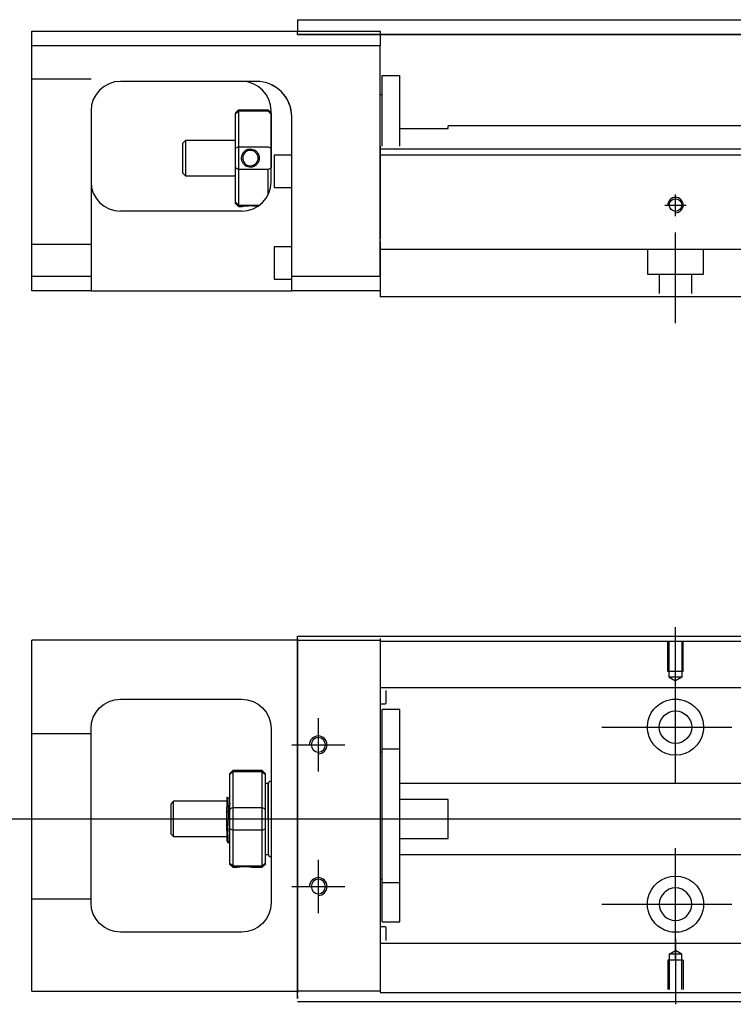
# Model space of a CAD drawing. Header units: millimetres. Extents: x -257 to 3135, y -1556 to 860.
# Tile 10 of 40: x -92 to 28, y -874 to -707. Entities that reach past the tile are written whole.
import ezdxf
from ezdxf.lldxf.tags import DXFTag

# ---------------------------------------------------------------- set-up
doc = ezdxf.new("R2010")
doc.units = ezdxf.units.MM
doc.layers.get('0').update_dxf_attribs({"linetype": 'CONTINUOUS'})
tags = doc.linetypes.add('DASHED', pattern=[25.72, 12.86, -12.86]).pattern_tags.tags
tags[6:7] = [DXFTag(74, 4), DXFTag(75, 0), DXFTag(340, '0'), DXFTag(46, 0.0), DXFTag(50, 0.0), DXFTag(44, 0.0), DXFTag(45, 0.0)]
tags[4:5] = [DXFTag(74, 4), DXFTag(75, 0), DXFTag(340, '0'), DXFTag(46, 0.0), DXFTag(50, 0.0), DXFTag(44, 0.0), DXFTag(45, 0.0)]

msp = doc.modelspace()

# ---------------------------------------------------------------- linework, layer by layer
at = {"linetype": 'Continuous'}
for p, q in [((-45.42, -707.3), (44.63, -707.3)), ((-45.42, -707.3), (-45.42, -708.3)), ((-45.42, -708.3), (-45.42, -709.3)), ((-90.42, -711.75), (-90.42, -709.25)), ((-90.42, -709.25), (-31.42, -709.25)), ((-45.42, -709.25), (-45.42, -709.25)), ((-45.42, -709.8), (-45.42, -709.3)), ((44.63, -709.8), (-45.42, -709.8)), ((-45.42, -709.8), (44.63, -709.8)), ((-31.42, -709.25), (-31.42, -711.75)), ((-31.42, -711.75), (-90.42, -711.75)), ((-90.42, -750.75), (-90.42, -711.75)), ((-31.42, -750.75), (-31.42, -711.75)), ((-31.12, -716.75), (-28.12, -716.75)), ((-31.12, -728.7), (-31.12, -716.75)), ((-31.12, -716.75), (-28.12, -716.75)), ((-31.12, -728.7), (-31.12, -716.75)), ((-28.12, -728.7), (-28.12, -716.75)), ((-28.12, -728.7), (-28.12, -716.75)), ((-52.57, -717.75), (-75.42, -717.75)), ((-31.12, -720), (-31.42, -720)), ((-31.12, -720), (-31.42, -720)), ((-80.42, -722.75), (-80.42, -750.75)), ((-55.92, -723.05), (-55.42, -722.55)), ((-55.92, -723.05), (-55.92, -723.23)), ((-55.92, -729.07), (-55.92, -723.23)), ((-55.42, -722.55), (-55.42, -722.78)), ((-55.42, -722.55), (-50.42, -722.55)), ((-55.42, -722.78), (-55.42, -728.82)), ((-50.42, -722.78), (-55.42, -722.78)), ((-49.92, -723.05), (-50.42, -722.55)), ((-50.42, -722.78), (-50.42, -722.55)), ((-49.92, -734.75), (-49.92, -722.75)), ((-49.92, -723.05), (-49.92, -723.23)), ((-49.92, -723.23), (-49.92, -729.07)), ((-46.42, -750.75), (-46.42, -723.74)), ((30.34, -725.3), (-19.92, -725.3)), ((-19.92, -725.75), (-19.92, -725.3)), ((-28.12, -725.75), (-19.92, -725.75)), ((-64.42, -727.75), (-64.92, -728.25)), ((-64.92, -728.25), (-64.92, -730.75)), ((-55.92, -727.75), (-64.42, -727.75)), ((-64.42, -727.75), (-64.42, -733.75)), ((-55.42, -728.82), (-55.42, -732.68)), ((-55.42, -728.82), (-50.42, -728.82)), ((-55.92, -732.42), (-55.92, -729.07)), ((-49.92, -729.07), (-49.92, -732.42)), ((-46.42, -730.25), (-49.42, -730.25)), ((-49.42, -730.25), (-49.42, -735.75)), ((72.7, -729.25), (-31.42, -729.25)), ((72.44, -730.25), (-31.42, -730.25)), ((-64.92, -730.75), (-64.92, -733.25)), ((-64.92, -733.25), (-64.42, -733.75)), ((-64.42, -733.75), (-55.92, -733.75)), ((-55.92, -738.26), (-55.92, -732.42)), ((-55.42, -732.68), (-55.42, -738.72)), ((-50.42, -732.68), (-55.42, -732.68)), ((-50.42, -736.93), (-50.42, -732.68)), ((-49.42, -735.75), (-46.42, -735.75)), ((-55.92, -738.45), (-55.92, -738.26)), ((-55.92, -738.45), (-55.42, -738.95)), ((-55.42, -738.72), (-55.42, -738.95)), ((-55.42, -738.72), (-51.88, -738.72)), ((-55.42, -738.95), (-54.92, -738.95)), ((-54.92, -739.75), (-75.42, -739.75)), ((-31.42, -744.9), (-31.42, -751.7)), ((-46.42, -745.75), (-49.42, -745.75)), ((-49.42, -745.75), (-49.42, -751.25)), ((-90.42, -750.75), (-80.42, -750.75)), ((-90.42, -753.25), (-90.42, -750.75)), ((-80.42, -750.75), (-80.42, -753.25)), ((-49.42, -751.25), (-46.42, -751.25)), ((-46.42, -753.25), (-46.42, -750.75)), ((-46.42, -750.75), (-31.42, -750.75)), ((-31.42, -751.7), (-31.42, -754.25)), ((-80.42, -753.25), (-90.42, -753.25)), ((-80.42, -753.25), (-46.42, -753.25)), ((-31.42, -753.25), (-46.42, -753.25)), ((66.29, -754.25), (-31.42, -754.25)), ((-45.42, -812.15), (-45.42, -811.71)), ((-45.42, -811.71), (80.83, -811.71)), ((-45.42, -812.15), (-45.42, -872.15)), ((-31.42, -812.11), (-31.42, -812.4)), ((-90.42, -814.9), (-90.42, -812.4)), ((-45.42, -812.4), (-90.42, -812.4)), ((-31.42, -812.4), (-31.42, -814.9)), ((-90.42, -869.4), (-90.42, -814.9)), ((-31.42, -814.9), (-31.42, -869.4)), ((-75.42, -822.4), (-54.92, -822.4)), ((-80.42, -856.9), (-80.42, -827.4)), ((-49.92, -827.4), (-49.92, -856.9)), ((-56.42, -834.5), (-56.92, -835)), ((-56.92, -835.19), (-56.92, -835)), ((-56.92, -841.03), (-56.92, -835.19)), ((-51.42, -834.5), (-56.42, -834.5)), ((-56.42, -834.5), (-56.42, -834.73)), ((-56.42, -834.73), (-56.42, -840.77)), ((-51.42, -834.73), (-56.42, -834.73)), ((-50.92, -835), (-51.42, -834.5)), ((-51.42, -834.73), (-51.42, -834.5)), ((-51.42, -840.77), (-51.42, -834.73)), ((-50.92, -835), (-50.92, -835.19)), ((-50.92, -835.19), (-50.92, -841.03)), ((-50.42, -836.7), (-50.92, -836.7)), ((-50.42, -842.7), (-50.42, -836.7)), ((-50.42, -836.8), (-50.42, -848.6)), ((-66.42, -839.7), (-66.92, -840.2)), ((-66.92, -840.2), (-66.92, -840.2)), ((-66.92, -840.2), (-66.92, -845.2)), ((-57.42, -839.7), (-66.42, -839.7)), ((-66.42, -845.7), (-66.42, -839.7)), ((-57.04, -839.2), (-57.29, -839.2)), ((-57.42, -844.69), (-57.42, -840.73)), ((-56.92, -842.7), (-56.92, -841.03)), ((-56.42, -840.77), (-56.42, -842.7)), ((-56.42, -840.77), (-51.42, -840.77)), ((-51.42, -842.7), (-51.42, -840.77)), ((-50.92, -841.03), (-50.92, -844.38)), ((-56.92, -844.38), (-56.92, -842.7)), ((-56.42, -842.7), (-56.42, -844.63)), ((-51.42, -844.63), (-51.42, -842.7)), ((-50.42, -842.7), (-50.42, -848.7)), ((-66.92, -845.2), (-66.42, -845.7)), ((-66.42, -845.7), (-57.42, -845.7)), ((-56.92, -850.22), (-56.92, -844.38)), ((-56.42, -844.63), (-56.42, -850.67)), ((-51.42, -844.63), (-56.42, -844.63)), ((-51.42, -850.67), (-51.42, -844.63)), ((-50.92, -844.38), (-50.92, -850.22)), ((-57.25, -846.7), (-57.08, -846.7)), ((-50.92, -848.7), (-50.42, -848.7)), ((-56.92, -850.4), (-56.92, -850.22)), ((-56.92, -850.4), (-56.42, -850.9)), ((-56.42, -850.67), (-56.42, -850.9)), ((-56.42, -850.67), (-51.42, -850.67)), ((-51.42, -850.9), (-50.92, -850.4)), ((-51.42, -850.9), (-51.42, -850.67)), ((-50.92, -850.22), (-50.92, -850.4)), ((-56.42, -850.9), (-55.92, -850.9)), ((-52.91, -850.9), (-51.42, -850.9)), ((-54.92, -861.9), (-75.42, -861.9)), ((-90.42, -871.9), (-90.42, -869.4)), ((-31.42, -869.4), (-31.42, -871.9)), ((-90.42, -871.9), (-45.42, -871.9)), ((-45.42, -873.15), (-45.42, -872.15)), ((-31.42, -871.9), (-31.42, -872.11)), ((64.93, -873.71), (-45.42, -873.71))]:
    msp.add_line(p, q, dxfattribs=at)
at = {"linetype": 'DASHED', "ltscale": 0.3}
for p, q in [((-80.42, -717.39), (-90.42, -717.39)), ((-80.42, -745.39), (-90.42, -745.39)), ((268.58, -746.25), (-31.42, -746.25)), ((13.83, -746.25), (13.83, -750.4)), ((23.33, -750.4), (23.33, -746.25)), ((13.83, -750.4), (23.33, -750.4)), ((15.83, -750.4), (15.83, -753.7)), ((21.33, -753.7), (21.33, -750.4)), ((-45.42, -812.4), (-31.42, -812.4)), ((80.58, -812.66), (-31.42, -812.66)), ((368.58, -820.48), (-31.42, -820.48)), ((-31.42, -820.93), (-31.42, -822.48)), ((-30.42, -823.02), (-30.42, -820.93)), ((-31.42, -822.48), (-31.42, -826.04)), ((-31.42, -823.22), (-30.62, -823.22)), ((-28.12, -824.15), (-31.12, -824.15)), ((-28.12, -824.15), (-31.12, -824.15)), ((-31.12, -830.84), (-31.12, -824.15)), ((-31.12, -830.84), (-31.12, -824.15)), ((-28.12, -830.84), (-28.12, -824.15)), ((-28.12, -830.84), (-28.12, -824.15)), ((-31.42, -826.04), (-31.42, -827.95)), ((-80.42, -828.3), (-90.42, -828.3)), ((-31.42, -827.95), (-31.42, -856.26)), ((-31.12, -831.4), (-31.42, -831.4)), ((-31.12, -831.4), (-31.42, -831.4)), ((-31.12, -853.47), (-31.12, -830.84)), ((-31.12, -830.84), (-28.12, -830.84)), ((-31.12, -853.47), (-31.12, -830.84)), ((-28.12, -853.47), (-28.12, -830.84)), ((-28.12, -853.47), (-28.12, -830.84)), ((368.58, -836.71), (-28.12, -836.71)), ((-19.92, -839.39), (-28.12, -839.39)), ((-19.92, -846.02), (-19.92, -839.39)), ((-28.12, -846.02), (-19.92, -846.02)), ((-28.12, -848.71), (368.58, -848.71)), ((-31.42, -852.9), (-31.12, -852.9)), ((-31.42, -852.9), (-31.12, -852.9)), ((-31.12, -853.47), (-28.12, -853.47)), ((-31.12, -860.15), (-31.12, -853.47)), ((-31.12, -860.15), (-31.12, -853.47)), ((-28.12, -860.15), (-28.12, -853.47)), ((-28.12, -860.15), (-28.12, -853.47)), ((-80.42, -856.3), (-90.42, -856.3)), ((-31.42, -856.26), (-31.42, -858.18)), ((-31.42, -858.18), (-31.42, -861.74)), ((-31.12, -860.15), (-28.12, -860.15)), ((-31.12, -860.15), (-28.12, -860.15)), ((-30.62, -860.99), (-31.42, -860.99)), ((-31.42, -861.74), (-31.42, -863.28)), ((-30.42, -863.28), (-30.42, -861.19)), ((-31.42, -863.28), (-31.42, -864.28)), ((368.58, -863.83), (-31.42, -863.83)), ((17.51, -865.61), (18.58, -864.99)), ((17.51, -865.61), (17.51, -871.61)), ((19.66, -865.61), (17.51, -865.61)), ((19.66, -865.61), (18.58, -864.99)), ((19.66, -871.61), (19.66, -865.61)), ((19.88, -866.61), (17.28, -866.61)), ((17.28, -866.61), (17.28, -871.61)), ((19.88, -866.61), (19.88, -871.61)), ((-31.42, -871.9), (-45.42, -871.9)), ((368.58, -872.16), (-31.42, -872.16))]:
    msp.add_line(p, q, dxfattribs=at)
at = {"linetype": 'DASHED'}
for p, q in [((-52.42, -717.75), (-52.57, -717.75)), ((-31.42, -728.7), (-31.42, -729.7)), ((-31.42, -729.7), (-31.42, -744.4)), ((-31.42, -750.75), (-31.42, -754.25)), ((-45.42, -815.72), (-45.42, -811.71)), ((-31.42, -812.4), (-31.42, -812.61)), ((-31.42, -812.61), (-31.42, -813.61)), ((-31.42, -813.61), (-31.42, -819.93)), ((-45.42, -825.72), (-45.42, -815.72)), ((-31.42, -819.93), (-31.42, -820.93)), ((-45.42, -833.72), (-45.42, -825.72)), ((-45.42, -849.72), (-45.42, -833.72)), ((-57.29, -839.2), (-57.29, -839.2)), ((-45.42, -857.72), (-45.42, -849.72)), ((-45.42, -867.72), (-45.42, -857.72)), ((-31.42, -864.28), (-31.42, -870.61)), ((-45.42, -872.65), (-45.42, -867.72)), ((-31.42, -870.61), (-31.42, -871.61)), ((-31.42, -871.61), (-31.42, -871.9)), ((-45.42, -872.65), (-45.42, -873.15))]:
    msp.add_line(p, q, dxfattribs=at)
at = {"ltscale": 0.5}
for p, q in [((18.58, -740.56), (18.58, -736.9)), ((16.78, -738.7), (20.38, -738.7)), ((18.58, -758.7), (18.58, -743.34))]:
    msp.add_line(p, q, dxfattribs=at)
for p, q in [((18.58, -821.32), (18.58, -810.2)), ((18.58, -836.68), (18.58, -817.63)), ((-41.92, -825.65), (-41.92, -834.65)), ((6.08, -827.15), (28.11, -827.15)), ((-46.42, -830.15), (-37.42, -830.15)), ((-95.42, -842.71), (72.88, -842.71)), ((18.58, -866.68), (18.58, -847.63)), ((-41.92, -849.65), (-41.92, -858.65)), ((-46.42, -854.15), (-37.42, -854.15)), ((6.08, -857.15), (28.11, -857.15)), ((18.58, -862.99), (18.58, -874.11))]:
    msp.add_line(p, q)
at = {"linetype": 'DASHED', "ltscale": 0.1}
for p, q in [((17.28, -817.7), (17.28, -812.7)), ((17.51, -818.7), (17.51, -812.7)), ((19.66, -812.7), (19.66, -818.7)), ((19.88, -817.7), (19.88, -812.7)), ((19.88, -817.7), (17.28, -817.7)), ((19.66, -818.7), (17.51, -818.7)), ((17.51, -818.7), (18.58, -819.32)), ((19.66, -818.7), (18.58, -819.32))]:
    msp.add_line(p, q, dxfattribs=at)
at = {"linetype": 'Continuous'}
for centre, radius in [((18.58, -738.7), 1.07), ((18.58, -827.15), 2.75)]:
    msp.add_circle(centre, radius, dxfattribs=at)
at = {"linetype": 'Continuous', "extrusion": (0, 0, -1)}
for centre, radius in [((41.92, -830.15), 1.22), ((41.92, -854.15), 1.22), ((-18.58, -857.15), 2.75)]:
    msp.add_circle(centre, radius, dxfattribs=at)
at = {"linetype": 'Continuous'}
for centre, radius, start, end in [((-75.42, -722.75), 5, 90, 180), ((-54.92, -722.75), 5, 0, 90), ((-75.42, -734.75), 5, 180, 270), ((-54.92, -734.75), 5, 270, 0), ((-49.92, -836.8), 0.5, 90, 180), ((-49.92, -848.6), 0.5, 180, 270)]:
    msp.add_arc(centre, radius, start, end, dxfattribs=at)
at = {"linetype": 'DASHED'}
msp.add_arc((-52.42, -723.75), 6, 0, 90, dxfattribs=at)
for centre, radius in [((18.58, -738.7), 1.3), ((-41.92, -830.15), 1.5), ((-41.92, -854.15), 1.5)]:
    msp.add_arc(centre, radius, 270, 180)
at = {"linetype": 'Continuous', "extrusion": (0, 0, -1)}
for centre, radius, start, end in [((75.42, -827.4), 5, 0, 90), ((54.92, -827.4), 5, 90, 180), ((-18.58, -827.15), 4.75, 13.6191, 80.1049), ((-18.58, -827.15), 4.75, 99.8951, 166.3809), ((-18.58, -827.15), 4.75, 189.6765, 350.3235), ((-18.58, -857.15), 4.75, 10.8558, 169.1442), ((75.42, -856.9), 5, 270, 0), ((54.92, -856.9), 5, 180, 270), ((-18.58, -857.15), 4.75, 285.2319, 347.572), ((-18.58, -857.15), 4.75, 192.428, 254.7681)]:
    msp.add_arc(centre, radius, start, end, dxfattribs=at)
at = {"linetype": 'DASHED', "ltscale": 0.3}
for centre, start, end in [((-30.62, -823.02), 270, 0), ((-30.62, -861.19), 0, 90)]:
    msp.add_arc(centre, 0.2, start, end, dxfattribs=at)
at = {"linetype": 'Continuous'}
msp.add_ellipse((-52.42, -723.74), major_axis=(4.24, 4.24), ratio=1, start_param=5.497787, end_param=7.068583, dxfattribs=at)
for points, degree in [([(-52.42, -717.74), (-52.47, -717.74), (-52.52, -717.75), (-52.57, -717.75)], 3), ([(-55.42, -722.78), (-55.58, -722.93), (-55.75, -723.08), (-55.92, -723.23)], 3), ([(-50.42, -722.78), (-50.25, -722.93), (-50.08, -723.08), (-49.92, -723.23)], 3), ([(-55.42, -728.82), (-55.58, -728.9), (-55.75, -728.99), (-55.92, -729.07)], 3), ([(-50.42, -728.82), (-50.25, -728.9), (-50.08, -728.99), (-49.92, -729.07)], 3), ([(-55.42, -732.68), (-55.58, -732.59), (-55.75, -732.51), (-55.92, -732.42)], 3), ([(-49.92, -732.42), (-50.08, -732.51), (-50.25, -732.59), (-50.42, -732.68)], 3), ([(-55.42, -738.72), (-55.58, -738.56), (-55.75, -738.41), (-55.92, -738.26)], 3), ([(13.9, -827.95), (13.79, -827.3), (13.82, -826.63), (13.97, -826.04)], 3), ([(23.2, -826.04), (23.34, -826.63), (23.38, -827.3), (23.27, -827.95)], 3), ([(-56.92, -835.19), (-56.75, -835.04), (-56.58, -834.89), (-56.42, -834.73)], 3), ([(-51.42, -834.73), (-51.25, -834.89), (-51.08, -835.04), (-50.92, -835.19)], 3), ([(-57.28, -839.22), (-57.4, -839.01)], 1), ([(-56.92, -838.98), (-56.98, -839.09), (-57.05, -839.2)], 2), ([(-56.92, -841.03), (-56.75, -840.94), (-56.58, -840.86), (-56.42, -840.77)], 3), ([(-51.42, -840.77), (-51.25, -840.86), (-51.08, -840.94), (-50.92, -841.03)], 3), ([(-56.42, -844.63), (-56.58, -844.55), (-56.75, -844.47), (-56.92, -844.38)], 3), ([(-51.42, -844.63), (-51.25, -844.55), (-51.08, -844.47), (-50.92, -844.38)], 3), ([(-57.43, -846.41), (-57.34, -846.55), (-57.26, -846.7)], 2), ([(-57.08, -846.7), (-57, -846.56), (-56.92, -846.43)], 2), ([(-56.42, -850.67), (-56.58, -850.52), (-56.75, -850.37), (-56.92, -850.22)], 3), ([(-51.42, -850.67), (-51.25, -850.52), (-51.08, -850.37), (-50.92, -850.22)], 3), ([(13.94, -858.18), (13.81, -857.58), (13.79, -856.91), (13.92, -856.26)], 3), ([(23.25, -856.26), (23.37, -856.91), (23.35, -857.58), (23.22, -858.18)], 3)]:
    msp.add_open_spline(points, degree=degree, dxfattribs=at)
for points, knots in [([(-54.92, -730.74), (-54.92, -730.57), (-54.89, -730.39), (-54.78, -730.06), (-54.69, -729.9), (-54.48, -729.63), (-54.34, -729.51), (-54.05, -729.33), (-53.89, -729.26), (-53.56, -729.19), (-53.38, -729.18), (-53.06, -729.23), (-52.91, -729.28), (-52.62, -729.42), (-52.48, -729.52), (-52.25, -729.75), (-52.15, -729.89), (-52, -730.2), (-51.95, -730.37), (-51.92, -730.61), (-51.91, -730.68), (-51.91, -730.75)], [0, 0, 0, 0, 0.109357, 0.109357, 0.21915, 0.21915, 0.330451, 0.330451, 0.436162, 0.436162, 0.542186, 0.542186, 0.640015, 0.640015, 0.743853, 0.743853, 0.849113, 0.849113, 0.958413, 0.958413, 1, 1, 1, 1]), ([(-52.12, -730.75), (-52.12, -730.62), (-52.13, -730.5), (-52.21, -730.24), (-52.27, -730.11), (-52.44, -729.88), (-52.54, -729.77), (-52.78, -729.61), (-52.91, -729.54), (-53.19, -729.46), (-53.34, -729.44), (-53.63, -729.46), (-53.77, -729.49), (-54.04, -729.59), (-54.16, -729.67), (-54.38, -729.86), (-54.47, -729.97), (-54.62, -730.23), (-54.67, -730.37), (-54.71, -730.59), (-54.72, -730.67), (-54.72, -730.75)], [0, 0, 0, 0, 0.090081, 0.090081, 0.195216, 0.195216, 0.30186, 0.30186, 0.410211, 0.410211, 0.517617, 0.517617, 0.621981, 0.621981, 0.727419, 0.727419, 0.835017, 0.835017, 0.943332, 0.943332, 1, 1, 1, 1]), ([(-51.91, -730.75), (-51.91, -730.92), (-51.94, -731.1), (-52.06, -731.43), (-52.14, -731.59), (-52.36, -731.87), (-52.5, -731.99), (-52.79, -732.17), (-52.95, -732.23), (-53.28, -732.3), (-53.45, -732.31), (-53.78, -732.26), (-53.93, -732.22), (-54.22, -732.07), (-54.35, -731.97), (-54.59, -731.74), (-54.69, -731.6), (-54.84, -731.29), (-54.89, -731.12), (-54.92, -730.88), (-54.92, -730.81), (-54.92, -730.74)], [0, 0, 0, 0, 0.109681, 0.109681, 0.219848, 0.219848, 0.331471, 0.331471, 0.436803, 0.436803, 0.542595, 0.542595, 0.640477, 0.640477, 0.744315, 0.744315, 0.8492, 0.8492, 0.95844, 0.95844, 1, 1, 1, 1]), ([(-54.72, -730.75), (-54.72, -730.87), (-54.7, -730.99), (-54.63, -731.25), (-54.56, -731.38), (-54.4, -731.61), (-54.29, -731.72), (-54.06, -731.89), (-53.92, -731.95), (-53.64, -732.04), (-53.49, -732.05), (-53.2, -732.04), (-53.06, -732.01), (-52.8, -731.9), (-52.67, -731.82), (-52.46, -731.63), (-52.36, -731.52), (-52.22, -731.27), (-52.16, -731.12), (-52.12, -730.9), (-52.12, -730.82), (-52.12, -730.75)], [0, 0, 0, 0, 0.090082, 0.090082, 0.19511, 0.19511, 0.301651, 0.301651, 0.410013, 0.410013, 0.517402, 0.517402, 0.621792, 0.621792, 0.727238, 0.727238, 0.834796, 0.834796, 0.943135, 0.943135, 1, 1, 1, 1]), ([(-54.92, -738.95), (-54.92, -738.95), (-54.89, -738.94), (-54.78, -738.92), (-54.69, -738.9), (-54.48, -738.87), (-54.34, -738.85), (-54.04, -738.82), (-53.88, -738.81), (-53.56, -738.8), (-53.38, -738.8), (-53.06, -738.8), (-52.91, -738.81), (-52.62, -738.84), (-52.48, -738.85), (-52.28, -738.88), (-52.2, -738.89), (-52.14, -738.9)], [0, 0, 0, 0, 0.1096809, 0.1096809, 0.2198481, 0.2198481, 0.3314707, 0.3314707, 0.4368026, 0.4368026, 0.542595, 0.542595, 0.6404774, 0.6404774, 0.7443154, 0.7443154, 0.8201607, 0.8201607, 0.8201607, 0.8201607]), ([(17.77, -822.48), (18.18, -822.4), (18.61, -822.39), (19.15, -822.44), (19.28, -822.45), (19.4, -822.48)], [0, 0, 0, 0, 0.772987, 0.772987, 1, 1, 1, 1]), ([(-57.42, -838.99), (-57.42, -839.02), (-57.42, -839.12), (-57.42, -839.44), (-57.42, -839.67), (-57.42, -840.18), (-57.42, -840.45), (-57.42, -840.73)], [0, 0, 0, 0, 0.341605, 0.341605, 0.709042, 0.709042, 1, 1, 1, 1]), ([(-56.92, -845.22), (-56.93, -844.95), (-56.95, -844.64), (-56.99, -843.95), (-57.01, -843.57), (-57.04, -842.79), (-57.06, -842.39), (-57.1, -841.62), (-57.11, -841.24), (-57.15, -840.57), (-57.17, -840.26), (-57.2, -839.76), (-57.22, -839.56), (-57.25, -839.31), (-57.27, -839.24), (-57.28, -839.21)], [0, 0, 0, 0, 0.142488, 0.142488, 0.289539, 0.289539, 0.436554, 0.436554, 0.583581, 0.583581, 0.730615, 0.730615, 0.877631, 0.877631, 1, 1, 1, 1]), ([(-57.04, -839.2), (-57.02, -839.2), (-57.01, -839.26), (-56.97, -839.47), (-56.95, -839.66), (-56.93, -839.98), (-56.92, -840.08), (-56.92, -840.18)], [0, 0, 0, 0, 0.388824, 0.388824, 0.829994, 0.829994, 1, 1, 1, 1]), ([(-57.08, -846.7), (-57.09, -846.7), (-57.1, -846.69), (-57.12, -846.61), (-57.14, -846.48), (-57.18, -846.08), (-57.19, -845.8), (-57.23, -845.16), (-57.25, -844.78), (-57.29, -843.97), (-57.3, -843.52), (-57.34, -842.63), (-57.35, -842.17), (-57.39, -841.39), (-57.4, -841.05), (-57.42, -840.73)], [0, 0, 0, 0, 0.062674, 0.062674, 0.22432, 0.22432, 0.386002, 0.386002, 0.547651, 0.547651, 0.70934, 0.70934, 0.870988, 0.870988, 1, 1, 1, 1]), ([(-57.42, -844.69), (-57.42, -845.06), (-57.42, -845.39), (-57.42, -845.92), (-57.42, -846.12), (-57.42, -846.36), (-57.42, -846.42), (-57.42, -846.43)], [0, 0, 0, 0, 0.355488, 0.355488, 0.70353, 0.70353, 1, 1, 1, 1]), ([(-57.42, -844.69), (-57.4, -845.08), (-57.38, -845.43), (-57.35, -846.02), (-57.33, -846.26), (-57.29, -846.59), (-57.28, -846.68), (-57.26, -846.7), (-57.25, -846.7), (-57.25, -846.7)], [0, 0, 0, 0, 0.320659, 0.320659, 0.641321, 0.641321, 0.962057, 0.962057, 1, 1, 1, 1]), ([(-55.92, -850.9), (-55.92, -850.9), (-55.89, -850.9), (-55.78, -850.88), (-55.69, -850.86), (-55.48, -850.83), (-55.34, -850.81), (-55.05, -850.78), (-54.89, -850.77), (-54.56, -850.76), (-54.38, -850.75), (-54.06, -850.76), (-53.91, -850.77), (-53.62, -850.8), (-53.48, -850.81), (-53.25, -850.84), (-53.15, -850.86), (-53, -850.89), (-52.95, -850.9), (-52.92, -850.9), (-52.91, -850.9), (-52.91, -850.9)], [0, 0, 0, 0, 0.109357, 0.109357, 0.21915, 0.21915, 0.330451, 0.330451, 0.436162, 0.436162, 0.542186, 0.542186, 0.640015, 0.640015, 0.743853, 0.743853, 0.849113, 0.849113, 0.958413, 0.958413, 1, 1, 1, 1]), ([(19.83, -861.74), (19.43, -861.85), (19, -861.9), (18.16, -861.9), (17.74, -861.85), (17.33, -861.74)], [0, 0, 0, 0, 0.500461, 0.500461, 1, 1, 1, 1])]:
    msp.add_open_spline(points, degree=3, knots=knots, dxfattribs=at)
at = {"linetype": 'DASHED'}
for points, degree in [([(-57.05, -839.2), (-57.05, -839.21), (-57.05, -839.22)], 2), ([(-55.92, -850.9), (-55.91, -850.89)], 1)]:
    msp.add_open_spline(points, degree=degree, dxfattribs=at)

doc.saveas('drawing.dxf')
